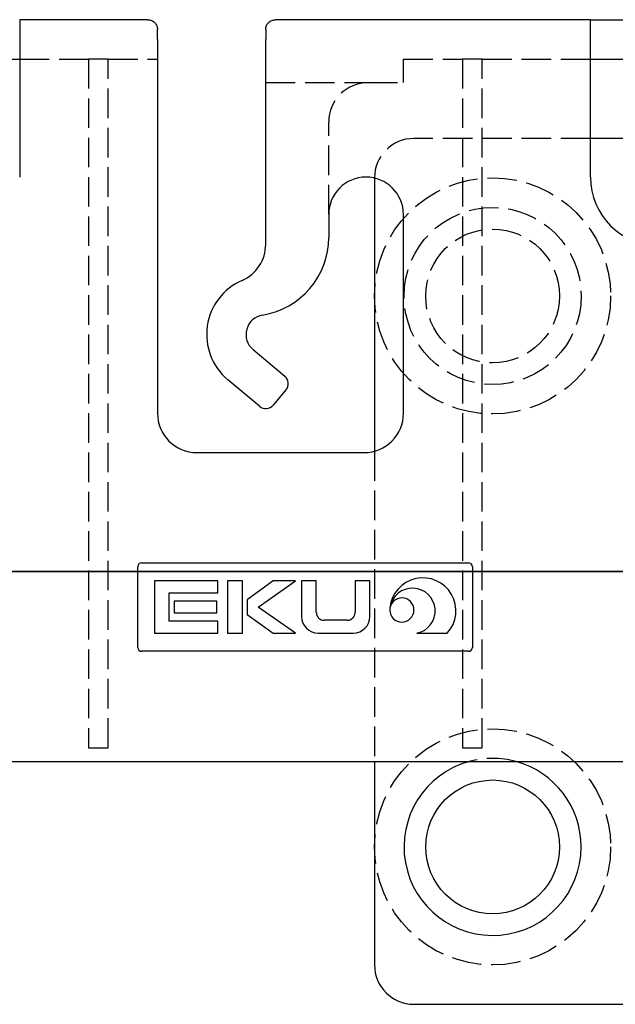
# Model space of a CAD drawing. Header units: millimetres. Extents: x -168 to 186, y -85 to 278.
# Tile 33 of 162: x -56 to -26, y -22 to 28. Entities that reach past the tile are written whole.
import ezdxf

# ---------------------------------------------------------------- set-up
doc = ezdxf.new("R2010")
doc.units = ezdxf.units.MM
doc.header["$LTSCALE"] = 10
doc.linetypes.add('ALLCAD_Strich', pattern=[0.2, 0.15, -0.05])
doc.layers.add('BESCH_KONT_sich_schn_ansi_2d', color=40, linetype='Continuous')
doc.layers.add('BESCH_KONT_sich_schn_grun_2d', color=10, linetype='Continuous')

msp = doc.modelspace()

# ---------------------------------------------------------------- linework, layer by layer
at = {"layer": 'BESCH_KONT_sich_schn_ansi_2d', "linetype": 'Continuous'}
for p, q in [((-74.599, 0, 91.185), (-52.599, 0, 91.185)), ((-74.599, 0, 87.985), (-52.599, 0, 87.985)), ((-66.533, 0, 57.148), (-16.524, 0, 57.148)), ((-16.528, 0, 54.648), (-66.528, 0, 54.648)), ((-49.028, 0, 51.648), (-65.724, 0, 51.648)), ((-58.345, 0, 60.889), (-36.345, 0, 60.889)), ((-58.345, 0, 57.689), (-36.345, 0, 57.689)), ((-52.599, 0, 91.185), (-52.099, 0, 91.185)), ((-52.599, 0, 87.985), (-52.099, 0, 87.985)), ((-52.099, 0, 91.185), (-51.599, 0, 91.185)), ((-52.099, 0, 91.185), (-52.099, 0, 87.985)), ((-52.099, 0, 87.985), (-51.599, 0, 87.985)), ((-51.599, 0, 91.185), (-49.799, 0, 91.185)), ((-51.599, 0, 87.985), (-42.399, 0, 87.985)), ((-49.028, 0, 54.648), (-49.028, 0, 51.648)), ((-48.799, 0, 91.185), (-48.799, 0, 90.185)), ((-48.799, 0, 91.185), (-48.799, 0, 92.685)), ((-48.799, 0, 91.185), (-48.048, 0, 91.185)), ((-42.899, 0, 93.185), (-48.299, 0, 93.185)), ((-46.353, 0, 91.185), (-48.048, 0, 91.185)), ((-47.699, 0, 89.654), (-47.699, 0, 91.185)), ((-43.587, 0, 89.185), (-47.612, 0, 89.185)), ((-46.528, 0, 54.648), (-46.528, 0, 52.148)), ((-46.528, 0, 52.148), (-45.457, 0, 52.148)), ((-45.457, 0, 52.148), (-43.85, 0, 52.148)), ((-43.15, 0, 91.185), (-44.845, 0, 91.185)), ((-43.85, 0, 52.148), (-43.145, 0, 52.148)), ((-43.528, 0, 51.648), (-43.528, 0, 52.148)), ((-36.528, 0, 51.648), (-43.528, 0, 51.648)), ((-43.499, 0, 89.654), (-43.499, 0, 91.185)), ((-43.15, 0, 91.185), (-42.399, 0, 91.185)), ((-43.145, 0, 52.148), (-42.503, 0, 52.148)), ((-42.503, 0, 52.148), (-42.386, 0, 52.148)), ((-42.399, 0, 91.185), (-42.399, 0, 92.685)), ((-42.399, 0, 90.185), (-42.399, 0, 91.185)), ((-42.399, 0, 90.185), (-42.399, 0, 87.985)), ((-42.386, 0, 54.648), (-42.386, 0, 52.148)), ((-42.386, 0, 52.148), (-40.328, 0, 52.148)), ((-40.328, 0, 52.148), (-38.328, 0, 52.148)), ((-40.328, 0, 54.648), (-40.328, 0, 52.148)), ((-38, 0, -2.75), (-38, 0, -2.95)), ((-38, 0, -2.75), (-36, 0, -2.75)), ((-38, 0, -2.95), (-26, 0, -2.95)), ((-38, 0, 1.75), (-38, 0, -2.75)), ((-36, 0, 2.75), (-37, 0, 2.75)), ((-17.333, 0, 51.648), (-36.528, 0, 51.648)), ((-36.528, 0, 51.648), (-36.528, 0, 54.648)), ((-36.345, 0, 60.889), (-35.845, 0, 60.889)), ((-36.345, 0, 57.689), (-35.845, 0, 57.689)), ((-25.005, 0, 2.75), (-36, 0, 2.75)), ((-36, 0, -2.75), (-25, 0, -2.75)), ((-35.845, 0, 60.889), (-35.345, 0, 60.889)), ((-35.845, 0, 60.889), (-35.845, 0, 57.689)), ((-35.845, 0, 57.689), (-35.345, 0, 57.689)), ((-35.345, 0, 60.889), (-33.545, 0, 60.889)), ((-35.345, 0, 57.689), (-26.145, 0, 57.689)), ((-32.545, 0, 60.889), (-32.545, 0, 59.889)), ((-32.545, 0, 60.889), (-32.545, 0, 62.389)), ((-32.545, 0, 60.889), (-31.794, 0, 60.889)), ((-26.645, 0, 62.889), (-32.045, 0, 62.889)), ((-30.099, 0, 60.889), (-31.794, 0, 60.889)), ((-31.445, 0, 59.358), (-31.445, 0, 60.889)), ((-27.332, 0, 58.889), (-31.357, 0, 58.889)), ((-26.896, 0, 60.889), (-28.59, 0, 60.889)), ((-27.245, 0, 59.358), (-27.245, 0, 60.889)), ((-26.896, 0, 60.889), (-26.145, 0, 60.889)), ((-26.145, 0, 60.889), (-26.145, 0, 62.389)), ((-26.145, 0, 59.889), (-26.145, 0, 60.889)), ((-26.145, 0, 59.889), (-26.145, 0, 57.689)), ((-26, 0, -2.75), (-26, 0, -2.95))]:
    msp.add_line(p, q, dxfattribs=at)
at = {"layer": 'BESCH_KONT_sich_schn_ansi_2d', "linetype": 'ALLCAD_Strich'}
for p, q in [((-56.028, 0, 57.148), (-56.028, 0, 54.648)), ((-50.845, 0, 60.889), (-50.845, 0, 57.689)), ((-50.028, 0, 57.148), (-50.028, 0, 56.848)), ((-50.028, 0, 56.848), (-49.828, 0, 56.848)), ((-49.828, 0, 56.848), (-33.228, 0, 56.848)), ((-49.178, 0, 57.148), (-49.178, 0, 56.848)), ((-49.028, 0, 57.148), (-49.028, 0, 54.648)), ((-48.428, 0, 57.148), (-48.428, 0, 56.848)), ((-48.178, 0, 57.148), (-48.178, 0, 56.848)), ((-46.528, 0, 57.148), (-46.528, 0, 54.648)), ((-44.845, 0, 91.185), (-46.353, 0, 91.185)), ((-46.012, 0, 57.148), (-46.012, 0, 56.848)), ((-45.962, 0, 57.148), (-45.962, 0, 56.848)), ((-45.463, 0, 57.148), (-45.463, 0, 56.848)), ((-44.713, 0, 57.148), (-44.713, 0, 56.848)), ((-44.528, 0, 57.148), (-44.528, 0, 52.148)), ((-44.463, 0, 57.148), (-44.463, 0, 56.848)), ((-43.91, 0, 57.148), (-43.91, 0, 56.848)), ((-43.845, 0, 60.889), (-43.845, 0, 57.689)), ((-43.528, 0, 57.148), (-43.528, 0, 52.148)), ((-43.157, 0, 57.148), (-43.157, 0, 56.848)), ((-42.386, 0, 57.148), (-42.386, 0, 54.648)), ((-42.015, 0, 57.148), (-42.015, 0, 56.848)), ((-41.706, 0, 57.148), (-41.706, 0, 56.848)), ((-40.956, 0, 57.148), (-40.956, 0, 56.848)), ((-40.328, 0, 57.148), (-40.328, 0, 54.648)), ((-38.987, 0, 57.148), (-38.987, 0, 56.848)), ((-38.237, 0, 57.148), (-38.237, 0, 56.848)), ((-37.226, 0, 57.148), (-37.226, 0, 56.848)), ((-37.21, 0, 57.148), (-37.21, 0, 56.848)), ((-36.528, 0, 57.148), (-36.528, 0, 54.648)), ((-36.5, 0, 0.75), (-36.5, 0, 2.75)), ((-36.5, 0, 0.75), (-27.5, 0, 0.75)), ((-35.996, 0, 57.148), (-35.996, 0, 56.848)), ((-35.842, 0, 57.148), (-35.842, 0, 56.848)), ((-35.4, 0, 0.75), (-35.4, 0, -2.95)), ((-34.916, 0, 57.148), (-34.916, 0, 56.848)), ((-34.3, 0, 57.148), (-34.3, 0, 56.848)), ((-33.865, 0, 57.148), (-33.865, 0, 56.848)), ((-33.228, 0, 56.848), (-33.028, 0, 56.848)), ((-33.028, 0, 57.148), (-33.028, 0, 56.848)), ((-28.59, 0, 60.889), (-30.099, 0, 60.889)), ((-28.6, 0, 0.75), (-28.6, 0, -2.95)), ((-27.5, 0, 0.75), (-27.5, 0, 2.75)), ((-27.028, 0, 57.148), (-27.028, 0, 54.648))]:
    msp.add_line(p, q, dxfattribs=at)
at = {"layer": 'BESCH_KONT_sich_schn_ansi_2d', "linetype": 'Continuous', "extrusion": (0, -1, 0)}
for centre, radius, start, end in [((-52.028, 55.173), 0.725, 226.3972, 313.6028), ((-49.799, 92.185), 1, 270, 0), ((-48.299, 92.685), 0.5, 90, 180), ((-42.899, 92.685), 0.5, 0, 90), ((-37, 1.75), 1, 90, 180), ((-33.545, 61.889), 1, 270, 0), ((-33.028, 55.173), 0.725, 226.3972, 313.6028), ((-32.045, 62.389), 0.5, 90, 180), ((-26.645, 62.389), 0.5, 0, 90)]:
    msp.add_arc(centre, radius, start, end, dxfattribs=at)
for centre, major_axis, start_param, end_param in [((-45.599, 0, 89.576), (3.2, 0), 0.699341, 2.442252), ((-45.599, 0, 89.654), (-2.1, 0), 5.079752, 6.572937), ((-45.599, 0, 89.654), (-2.1, 0), 2.851841, 4.345026), ((-29.345, 0, 59.28), (3.2, 0), 0.699341, 2.442252), ((-29.345, 0, 59.358), (-2.1, 0), 5.079752, 6.572937), ((-29.345, 0, 59.358), (-2.1, 0), 2.851841, 4.345026)]:
    msp.add_ellipse(centre, major_axis=major_axis, ratio=0.781286, start_param=start_param, end_param=end_param, dxfattribs=at)
at = {"layer": 'BESCH_KONT_sich_schn_ansi_2d', "linetype": 'ALLCAD_Strich', "extrusion": (0, -1, 0)}
msp.add_open_spline([(-49.528, 0, 56.148), (-49.464, 0, 56.239), (-49.395, 0, 56.337), (-49.263, 0, 56.53), (-49.201, 0, 56.623), (-49.119, 0, 56.762), (-49.087, 0, 56.821), (-49.042, 0, 56.928), (-49.028, 0, 56.976), (-49.028, 0, 57.014)], degree=3, knots=[0, 0, 0, 0, 0.0332644, 0.0332644, 0.0665288, 0.0665288, 0.0891992, 0.0891992, 0.1118695, 0.1118695, 0.1118695, 0.1118695], dxfattribs=at)
at = {"layer": 'BESCH_KONT_sich_schn_ansi_2d', "linetype": 'ALLCAD_Strich', "extrusion": (0, 1, 0)}
msp.add_open_spline([(-43.528, 0, 57.014), (-43.528, 0, 56.972), (-43.512, 0, 56.919), (-43.458, 0, 56.799), (-43.421, 0, 56.732), (-43.287, 0, 56.513), (-43.147, 0, 56.316), (-43.028, 0, 56.148)], degree=3, knots=[0.2672227, 0.2672227, 0.2672227, 0.2672227, 0.2923037, 0.2923037, 0.3173848, 0.3173848, 0.3791307, 0.3791307, 0.3791307, 0.3791307], dxfattribs=at)
at = {"layer": 'BESCH_KONT_sich_schn_grun_2d', "linetype": 'Continuous'}
for p, q in [((-49.528, 28.039), (-56.028, 28.039)), ((-56.028, 28.039), (-56.028, 27.039)), ((-27.028, 28.039), (-43.028, 28.039)), ((-27.028, 28.039), (-20.028, 28.039)), ((-27.028, 27.039), (-27.028, 28.039)), ((-49.028, 27.039), (-49.028, 27.539)), ((-43.528, 27.539), (-43.528, 27.039)), ((-56.028, 27.039), (-56.028, 20.039)), ((-49.028, 27.039), (-49.028, 8.039)), ((-43.528, 16.621), (-43.528, 27.039)), ((-27.028, 20.039), (-27.028, 27.039)), ((-63.028, 26.039), (-56.028, 26.039)), ((-27.028, 26.039), (-20.028, 26.039)), ((-21.5, 22), (-27.028, 22)), ((-38, 19.99), (-38, 6.11)), ((-40.328, 18.139), (-40.328, 16.974)), ((-36.528, 8.039), (-36.528, 18.139)), ((-44.171, 11.273), (-42.564, 9.924)), ((-43.85, 8.392), (-45.457, 9.74)), ((-42.503, 9.22), (-43.145, 8.454)), ((-47.028, 6.039), (-38.528, 6.039)), ((-50.028, -3.861), (-50.028, 0.239)), ((-49.828, 0.439), (-33.228, 0.439)), ((-33.028, 0.239), (-33.028, -3.861)), ((-49.178, -0.486), (-49.178, -3.136)), ((-45.962, -0.486), (-49.178, -0.486)), ((-45.962, -1.086), (-45.962, -0.486)), ((-45.463, -0.486), (-45.463, -3.136)), ((-44.713, -0.486), (-45.463, -0.486)), ((-44.713, -3.136), (-44.713, -0.486)), ((-43.157, -0.486), (-44.463, -1.437)), ((-43.91, -1.811), (-42.015, -0.486)), ((-42.015, -0.486), (-43.157, -0.486)), ((-40.956, -0.486), (-41.706, -0.486)), ((-41.706, -0.486), (-41.706, -2.297)), ((-40.956, -2.089), (-40.956, -0.486)), ((-38.237, -0.486), (-38.987, -0.486)), ((-38.987, -0.486), (-38.987, -2.089)), ((-38.237, -2.297), (-38.237, -0.486)), ((-48.428, -2.536), (-48.428, -1.086)), ((-48.428, -1.086), (-45.962, -1.086)), ((-44.463, -1.437), (-44.463, -2.185)), ((-48.178, -1.511), (-48.178, -2.111)), ((-46.012, -1.511), (-48.178, -1.511)), ((-46.012, -2.111), (-46.012, -1.511)), ((-42.015, -3.136), (-43.91, -1.811)), ((-48.178, -2.111), (-46.012, -2.111)), ((-44.463, -2.185), (-43.157, -3.136)), ((-39.384, -2.486), (-40.558, -2.486)), ((-45.962, -2.536), (-48.428, -2.536)), ((-45.962, -3.136), (-45.962, -2.536)), ((-49.178, -3.136), (-45.962, -3.136)), ((-45.463, -3.136), (-44.713, -3.136)), ((-43.157, -3.136), (-42.015, -3.136)), ((-40.866, -3.136), (-39.076, -3.136)), ((-35.842, -3.136), (-34.3, -3.136)), ((-33.228, -4.061), (-49.828, -4.061)), ((-66.558, -9.661), (-16.498, -9.661)), ((-38, -9.661), (-38, -20)), ((-36, -22), (-25, -22))]:
    msp.add_line(p, q, dxfattribs=at)
at = {"layer": 'BESCH_KONT_sich_schn_grun_2d', "linetype": 'ALLCAD_Strich'}
for p, q in [((-56.028, 26.039), (-52.528, 26.039)), ((-52.528, 26.039), (-52.528, -8.961)), ((-51.528, 26.039), (-52.528, 26.039)), ((-51.528, -8.961), (-51.528, 26.039)), ((-51.528, 26.039), (-49.028, 26.039)), ((-36.528, 26.039), (-33.528, 26.039)), ((-36.528, 24.839), (-36.528, 26.039)), ((-33.528, 26.039), (-33.528, -8.961)), ((-32.528, 26.039), (-33.528, 26.039)), ((-32.528, -8.961), (-32.528, 26.039)), ((-32.528, 26.039), (-27.028, 26.039)), ((-43.528, 24.839), (-38.328, 24.839)), ((-38.328, 24.839), (-36.528, 24.839)), ((-40.328, 18.139), (-40.328, 22.839)), ((-27.028, 22), (-36, 22)), ((-38, 20), (-38, 19.99)), ((-38, 6.11), (-38, -9.661)), ((-52.528, -8.961), (-51.528, -8.961)), ((-33.528, -8.961), (-32.528, -8.961))]:
    msp.add_line(p, q, dxfattribs=at)
for centre, radius in [((-32, 14), 6), ((-32, 14), 4.5), ((-32, 14), 3.4), ((-32, -14), 6)]:
    msp.add_circle(centre, radius, dxfattribs=at)
at = {"layer": 'BESCH_KONT_sich_schn_grun_2d', "linetype": 'Continuous'}
msp.add_circle((-32, -14), 3.4, dxfattribs=at)
at = {"layer": 'BESCH_KONT_sich_schn_grun_2d', "linetype": 'ALLCAD_Strich'}
for centre, radius, start, end in [((-38.328, 22.839), 2, 90, 180), ((-36, 20), 2, 90, 180), ((-32, -14), 4.5, 74.6072, 105.3928)]:
    msp.add_arc(centre, radius, start, end, dxfattribs=at)
at = {"layer": 'BESCH_KONT_sich_schn_grun_2d', "linetype": 'Continuous'}
for centre, radius, start, end in [((-38.428, 18.139), 1.9, 0, 180), ((-23.528, 20.039), 3.5, 180, 0), ((-45.528, 16.621), 2, 293.5782, 0), ((-44.328, 16.974), 4, 279.2069, 0), ((-43.528, 12.039), 3, 113.5782, 230), ((-43.528, 12.039), 1, 99.2069, 230), ((-42.886, 9.541), 0.5, 320, 50), ((-47.028, 8.039), 2, 180, 270), ((-43.528, 8.775), 0.5, 230, 320), ((-38.528, 8.039), 2, 270, 0), ((-49.828, 0.239), 0.2, 90, 180), ((-33.228, 0.239), 0.2, 0, 90), ((-35.544, -2.008), 1.68, 317.7822, 174.6181), ((-36.07, -2.005), 1.155, 281.4179, 170.7857), ((-36.611, -1.96), 0.615, 169.72, 166.8123), ((-40.866, -2.297), 0.839, 180, 270), ((-40.558, -2.089), 0.397, 180, 270), ((-39.384, -2.089), 0.397, 270, 0), ((-39.076, -2.297), 0.839, 270, 0), ((-49.828, -3.861), 0.2, 180, 270), ((-33.228, -3.861), 0.2, 270, 0), ((-32, -14), 4.5, 105.3928, 0), ((-32, -14), 4.5, 0, 74.6072), ((-36, -20), 2, 180, 270)]:
    msp.add_arc(centre, radius, start, end, dxfattribs=at)
for points, knots in [([(-49.528, 28.039), (-49.464, 28.039), (-49.395, 28.026), (-49.263, 27.968), (-49.201, 27.924), (-49.119, 27.831), (-49.087, 27.782), (-49.042, 27.669), (-49.028, 27.604), (-49.028, 27.539)], [0, 0, 0, 0, 0.0332644, 0.0332644, 0.0665288, 0.0665288, 0.0891992, 0.0891992, 0.1118695, 0.1118695, 0.1118695, 0.1118695]), ([(-43.528, 27.539), (-43.528, 27.611), (-43.512, 27.682), (-43.458, 27.803), (-43.421, 27.854), (-43.287, 27.987), (-43.147, 28.039), (-43.028, 28.039)], [0.2672227, 0.2672227, 0.2672227, 0.2672227, 0.2923037, 0.2923037, 0.3173848, 0.3173848, 0.3791307, 0.3791307, 0.3791307, 0.3791307])]:
    msp.add_open_spline(points, degree=3, knots=knots, dxfattribs=at)

doc.saveas('drawing.dxf')
